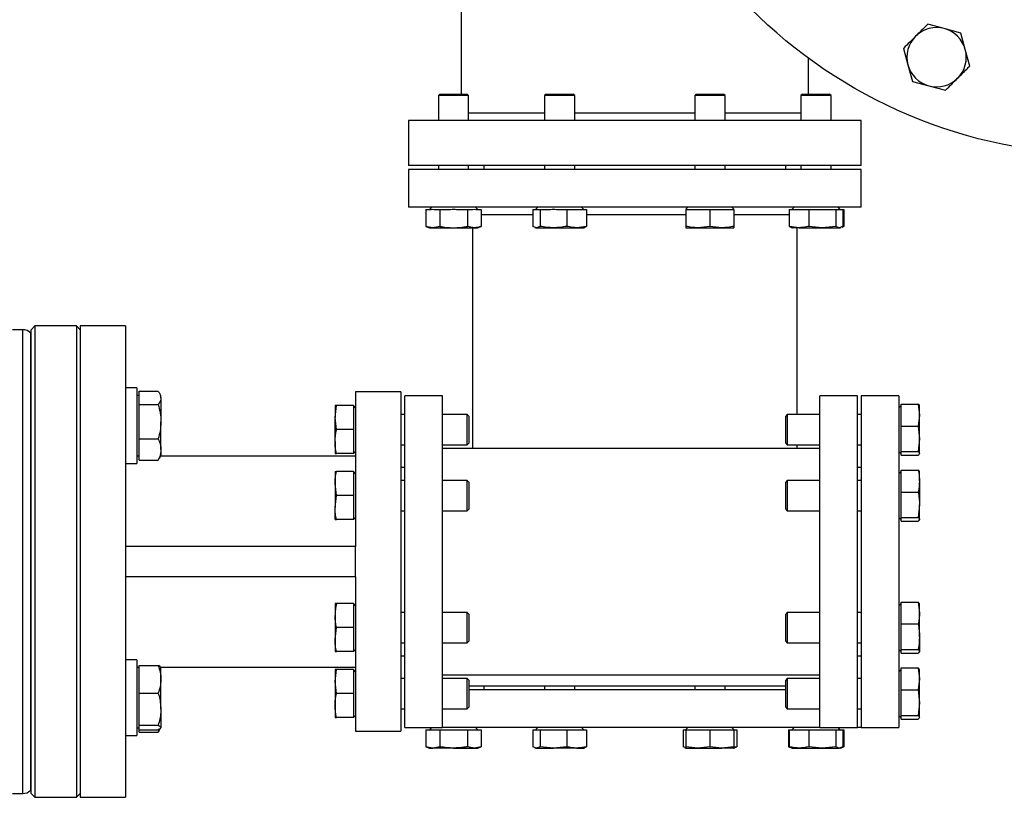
# Model space of a CAD drawing. Header units: millimetres. Extents: x 444 to 4809, y 21 to 3164.
# Tile 7 of 52: x 1619 to 1880, y 223 to 429. Entities that reach past the tile are written whole.
import ezdxf

# ---------------------------------------------------------------- set-up
doc = ezdxf.new("R2010")
doc.units = ezdxf.units.MM

msp = doc.modelspace()

# ---------------------------------------------------------------- linework, layer by layer
at = {"color": 7, "linetype": 'Continuous', "lineweight": 25}
for p, q in [((1735.89, 641.29), (1735.89, 409.29)), ((1863.91, 426.64), (1859.53, 427.81)), ((1868.3, 425.46), (1863.91, 426.64)), ((1869.48, 421.08), (1868.3, 425.46)), ((1853.11, 421.39), (1854.28, 417.01)), ((1870.65, 416.69), (1869.48, 421.08)), ((1827.89, 409.29), (1827.89, 418.8)), ((1854.28, 417.01), (1855.46, 412.62)), ((1855.46, 412.62), (1859.84, 411.44)), ((1859.84, 411.44), (1864.23, 410.27)), ((1730.25, 409.29), (1729.85, 408.89)), ((1729.85, 408.89), (1729.85, 402.29)), ((1733.85, 408.89), (1729.85, 408.89)), ((1730.25, 409.29), (1733.85, 409.29)), ((1733.85, 409.29), (1737.45, 409.29)), ((1737.85, 408.89), (1733.85, 408.89)), ((1737.85, 408.89), (1737.45, 409.29)), ((1737.85, 402.29), (1737.85, 408.89)), ((1758.39, 409.29), (1757.99, 408.89)), ((1757.99, 408.89), (1757.99, 402.29)), ((1764.82, 408.89), (1757.99, 408.89)), ((1758.39, 409.29), (1764.53, 409.29)), ((1764.53, 409.29), (1765.59, 409.29)), ((1765.99, 408.89), (1764.82, 408.89)), ((1765.99, 408.89), (1765.59, 409.29)), ((1765.99, 402.29), (1765.99, 408.89)), ((1798.19, 409.29), (1797.79, 408.89)), ((1797.79, 408.89), (1797.79, 402.29)), ((1805.79, 408.89), (1797.79, 408.89)), ((1798.19, 409.29), (1805.39, 409.29)), ((1805.79, 408.89), (1805.39, 409.29)), ((1805.79, 402.29), (1805.79, 408.89)), ((1826.33, 409.29), (1825.93, 408.89)), ((1825.93, 408.89), (1825.93, 402.29)), ((1833.93, 408.89), (1825.93, 408.89)), ((1826.33, 409.29), (1833.53, 409.29)), ((1833.93, 408.89), (1833.53, 409.29)), ((1833.93, 402.29), (1833.93, 408.89)), ((1721.89, 402.29), (1721.89, 390.29)), ((1841.89, 402.29), (1721.89, 402.29)), ((1841.89, 390.29), (1841.89, 402.29)), ((1841.89, 390.29), (1721.89, 390.29)), ((1721.89, 389.29), (1721.89, 379.29)), ((1841.89, 389.29), (1721.89, 389.29)), ((1729.85, 390.29), (1729.85, 389.29)), ((1737.85, 389.29), (1737.85, 390.29)), ((1741.89, 390.29), (1741.89, 389.29)), ((1757.99, 390.29), (1757.99, 389.29)), ((1765.99, 389.29), (1765.99, 390.29)), ((1797.79, 390.29), (1797.79, 389.29)), ((1805.79, 389.29), (1805.79, 390.29)), ((1821.89, 389.29), (1821.89, 390.29)), ((1825.93, 390.29), (1825.93, 389.29)), ((1833.93, 389.29), (1833.93, 390.29)), ((1841.89, 379.29), (1841.89, 389.29)), ((1841.89, 379.29), (1721.89, 379.29)), ((1726.5, 378.69), (1726.5, 374.2)), ((1726.5, 378.69), (1727.93, 378.69)), ((1728.03, 379.29), (1727.43, 378.69)), ((1728.73, 378.69), (1730.17, 378.69)), ((1730.17, 378.69), (1730.17, 374.2)), ((1730.17, 378.69), (1733.05, 378.69)), ((1734.65, 378.69), (1737.52, 378.69)), ((1737.52, 378.69), (1737.52, 374.2)), ((1737.52, 378.69), (1738.96, 378.69)), ((1740.26, 378.69), (1739.66, 379.29)), ((1739.76, 378.69), (1741.2, 378.69)), ((1741.2, 378.69), (1741.2, 374.2)), ((1754.89, 378.69), (1754.89, 374.2)), ((1754.89, 378.69), (1755.63, 378.69)), ((1756.17, 379.29), (1755.57, 378.69)), ((1755.63, 378.69), (1756.05, 378.69)), ((1756.05, 378.69), (1756.79, 378.69)), ((1756.79, 378.69), (1756.79, 374.2)), ((1756.79, 378.69), (1759.57, 378.69)), ((1761.11, 378.69), (1763.89, 378.69)), ((1763.89, 378.69), (1763.89, 374.2)), ((1763.89, 378.69), (1765.92, 378.69)), ((1765.92, 378.69), (1767.05, 378.69)), ((1767.05, 378.69), (1769.09, 378.69)), ((1768.4, 378.69), (1767.8, 379.29)), ((1769.09, 378.69), (1769.09, 374.2)), ((1795.97, 379.29), (1795.42, 378.74)), ((1795.42, 378.69), (1795.42, 374.2)), ((1795.42, 378.69), (1797.91, 378.69)), ((1797.91, 378.69), (1799.3, 378.69)), ((1799.3, 378.69), (1801.79, 378.69)), ((1801.79, 378.69), (1801.79, 374.2)), ((1801.79, 378.69), (1804.28, 378.69)), ((1804.28, 378.69), (1805.66, 378.69)), ((1805.66, 378.69), (1808.15, 378.69)), ((1808.15, 378.74), (1807.6, 379.29)), ((1808.15, 378.69), (1808.15, 374.2)), ((1822.83, 378.69), (1822.83, 374.2)), ((1822.83, 378.69), (1824.86, 378.69)), ((1824.11, 379.29), (1823.51, 378.69)), ((1824.86, 378.69), (1825.99, 378.69)), ((1825.99, 378.69), (1828.03, 378.69)), ((1828.03, 378.69), (1828.03, 374.2)), ((1828.03, 378.69), (1830.8, 378.69)), ((1830.8, 378.69), (1832.35, 378.69)), ((1832.35, 378.69), (1835.13, 378.69)), ((1835.13, 378.69), (1835.13, 374.2)), ((1835.13, 378.69), (1835.87, 378.69)), ((1836.34, 378.69), (1835.74, 379.29)), ((1835.87, 378.69), (1836.28, 378.69)), ((1836.28, 378.69), (1837.03, 378.69)), ((1837.03, 378.69), (1837.03, 374.2)), ((1837.03, 378.69), (1837.28, 378.69)), ((1837.28, 378.69), (1837.28, 374.2)), ((1726.5, 374.2), (1727.48, 373.84)), ((1728.33, 373.84), (1726.5, 374.2)), ((1727.48, 373.84), (1728.33, 373.84)), ((1730.17, 374.2), (1728.33, 373.84)), ((1728.33, 373.84), (1733.85, 373.84)), ((1733.85, 373.84), (1739.36, 373.84)), ((1739.36, 373.84), (1737.52, 374.2)), ((1738.89, 373.84), (1738.89, 315.29)), ((1739.36, 373.84), (1740.21, 373.84)), ((1740.21, 373.84), (1741.2, 374.2)), ((1755.84, 373.84), (1754.89, 374.2)), ((1755.37, 373.93), (1755.62, 373.84)), ((1755.62, 373.84), (1755.84, 373.84)), ((1755.84, 373.84), (1760.34, 373.84)), ((1760.34, 373.84), (1766.49, 373.84)), ((1766.49, 373.84), (1768.35, 373.84)), ((1768.35, 373.84), (1768.61, 373.93)), ((1768.58, 374), (1769.09, 374.2)), ((1795.42, 373.84), (1798.61, 373.84)), ((1801.79, 374.2), (1798.61, 373.84)), ((1798.61, 373.84), (1804.97, 373.84)), ((1804.97, 373.84), (1801.79, 374.2)), ((1804.97, 373.84), (1808.15, 373.84)), ((1822.83, 374.2), (1823.34, 374)), ((1823.31, 373.93), (1823.56, 373.84)), ((1825.43, 373.84), (1823.56, 373.84)), ((1824.89, 324.29), (1824.89, 373.84)), ((1825.43, 373.84), (1831.58, 373.84)), ((1831.58, 373.84), (1828.03, 374.2)), ((1835.13, 374.2), (1831.58, 373.84)), ((1831.58, 373.84), (1836.08, 373.84)), ((1836.08, 373.84), (1835.13, 374.2)), ((1837.03, 374.2), (1836.08, 373.84)), ((1836.08, 373.84), (1836.29, 373.84)), ((1836.29, 373.84), (1836.55, 373.93)), ((1836.8, 374.02), (1837.28, 374.2)), ((1837.28, 374.2), (1837.05, 374.15)), ((1622.89, 347.79), (1621.89, 346.79)), ((1633.89, 347.79), (1622.89, 347.79)), ((1622.89, 347.79), (1622.89, 285.29)), ((1634.89, 346.79), (1633.89, 347.79)), ((1633.89, 347.79), (1633.89, 222.79)), ((1646.89, 347.79), (1634.89, 347.79)), ((1634.89, 347.79), (1634.89, 285.29)), ((1646.89, 347.79), (1646.89, 285.29)), ((1619.65, 346.79), (1616.95, 346.79)), ((1621.89, 345.79), (1621.77, 345.91)), ((1621.89, 223.79), (1621.89, 346.79)), ((1649.89, 331.35), (1646.89, 331.35)), ((1649.89, 331.35), (1649.89, 311.35)), ((1650.49, 329.35), (1649.89, 329.35)), ((1650.49, 328.74), (1650.49, 330.51)), ((1650.49, 330.51), (1655.57, 330.51)), ((1656.29, 329.35), (1655.91, 330.01)), ((1656.29, 328.74), (1656.29, 329.35)), ((1719.89, 330.29), (1707.89, 330.29)), ((1707.89, 330.29), (1707.89, 289.29)), ((1719.89, 330.29), (1719.89, 285.29)), ((1730.89, 329.29), (1720.89, 329.29)), ((1720.89, 241.29), (1720.89, 329.29)), ((1730.89, 241.29), (1730.89, 329.29)), ((1840.89, 329.29), (1830.89, 329.29)), ((1830.89, 241.29), (1830.89, 329.29)), ((1840.89, 241.29), (1840.89, 329.29)), ((1851.89, 329.29), (1841.89, 329.29)), ((1841.89, 329.29), (1841.89, 241.29)), ((1851.89, 329.29), (1851.89, 241.29)), ((1650.49, 326.98), (1650.49, 328.74)), ((1650.49, 322.4), (1650.49, 326.98)), ((1650.49, 326.98), (1655.57, 326.98)), ((1656.29, 328.74), (1656.29, 322.4)), ((1702.44, 323.47), (1702.8, 326.65)), ((1702.8, 326.65), (1702.44, 326.65)), ((1702.44, 326.65), (1702.44, 323.47)), ((1707.29, 326.65), (1702.8, 326.65)), ((1707.29, 326.65), (1707.29, 324.16)), ((1707.89, 326.1), (1707.34, 326.65)), ((1852.49, 326.7), (1851.89, 326.1)), ((1852.49, 324.8), (1852.49, 327.08)), ((1852.49, 327.08), (1856.98, 327.08)), ((1856.98, 327.08), (1857.34, 324.17)), ((1857.34, 324.17), (1857.34, 326.65)), ((1707.29, 324.16), (1707.29, 322.78)), ((1720.89, 324.29), (1719.89, 324.29)), ((1737.49, 324.29), (1730.89, 324.29)), ((1737.89, 323.89), (1737.49, 324.29)), ((1737.49, 316.29), (1737.49, 324.29)), ((1737.89, 323.89), (1737.89, 316.69)), ((1822.29, 324.29), (1821.89, 323.89)), ((1821.89, 316.69), (1821.89, 323.89)), ((1830.89, 324.29), (1822.29, 324.29)), ((1822.29, 324.29), (1822.29, 316.32)), ((1841.89, 324.29), (1840.89, 324.29)), ((1852.49, 323.53), (1852.49, 324.8)), ((1857.34, 324.17), (1856.98, 321.25)), ((1857.34, 317.86), (1857.34, 324.17)), ((1650.49, 317.82), (1650.49, 322.4)), ((1656.29, 315.01), (1656.29, 322.4)), ((1702.44, 317.1), (1702.44, 323.47)), ((1702.8, 320.29), (1702.44, 323.47)), ((1707.29, 322.78), (1707.29, 320.29)), ((1852.49, 321.25), (1852.49, 323.53)), ((1852.49, 321.25), (1856.98, 321.25)), ((1852.49, 318.6), (1852.49, 321.25)), ((1856.98, 321.25), (1857.34, 317.86)), ((1707.29, 320.29), (1702.8, 320.29)), ((1707.29, 320.29), (1707.29, 317.8)), ((1852.49, 317.12), (1852.49, 318.6)), ((1650.49, 317.82), (1655.57, 317.82)), ((1650.49, 315.01), (1650.49, 317.82)), ((1702.44, 317.1), (1702.44, 313.92)), ((1707.29, 317.8), (1707.29, 316.41)), ((1707.29, 316.41), (1707.29, 313.92)), ((1719.89, 316.29), (1720.89, 316.29)), ((1730.89, 316.29), (1737.49, 316.29)), ((1737.49, 316.29), (1737.89, 316.69)), ((1821.89, 316.69), (1822.29, 316.29)), ((1822.29, 316.32), (1822.29, 316.29)), ((1822.29, 316.29), (1830.89, 316.29)), ((1824.89, 315.29), (1824.89, 316.29)), ((1840.89, 316.29), (1841.89, 316.29)), ((1852.49, 314.46), (1852.49, 317.12)), ((1857.34, 317.86), (1856.98, 314.46)), ((1857.34, 313.98), (1857.34, 317.86)), ((1649.89, 313.35), (1650.49, 313.35)), ((1650.49, 313.29), (1649.89, 313.29)), ((1650.49, 312.19), (1650.49, 315.01)), ((1655.91, 312.69), (1656.29, 313.35)), ((1707.89, 313.29), (1656.25, 313.29)), ((1656.29, 315.01), (1656.29, 313.35)), ((1702.44, 313.92), (1702.8, 313.92)), ((1707.29, 313.92), (1702.8, 313.92)), ((1707.34, 313.92), (1707.89, 314.47)), ((1830.89, 315.29), (1730.89, 315.29)), ((1851.89, 314.47), (1852.49, 313.87)), ((1852.49, 314.46), (1856.98, 314.46)), ((1852.49, 314.08), (1852.49, 314.46)), ((1852.49, 313.87), (1852.49, 314.08)), ((1852.49, 313.49), (1852.49, 313.87)), ((1852.49, 313.49), (1856.98, 313.49)), ((1646.89, 311.35), (1649.89, 311.35)), ((1650.49, 312.19), (1655.57, 312.19)), ((1655.57, 312.19), (1655.83, 312.71)), ((1702.44, 309.15), (1702.44, 305.97)), ((1707.29, 309.15), (1702.8, 309.15)), ((1707.29, 309.15), (1707.29, 306.66)), ((1707.89, 308.6), (1707.34, 309.15)), ((1720.89, 310.29), (1719.89, 310.29)), ((1841.89, 310.29), (1840.89, 310.29)), ((1852.49, 309.2), (1851.89, 308.6)), ((1852.49, 307.3), (1852.49, 309.58)), ((1852.49, 309.58), (1856.98, 309.58)), ((1857.34, 306.67), (1857.34, 309.15)), ((1702.8, 302.79), (1702.44, 305.97)), ((1702.44, 305.97), (1702.44, 299.6)), ((1707.29, 306.66), (1707.29, 305.28)), ((1720.89, 306.79), (1719.89, 306.79)), ((1737.49, 306.79), (1730.89, 306.79)), ((1737.89, 306.39), (1737.49, 306.79)), ((1737.49, 298.79), (1737.49, 306.79)), ((1737.89, 306.39), (1737.89, 299.19)), ((1822.29, 306.79), (1821.89, 306.39)), ((1821.89, 299.19), (1821.89, 306.39)), ((1830.89, 306.79), (1822.29, 306.79)), ((1822.29, 306.79), (1822.29, 298.79)), ((1841.89, 306.79), (1840.89, 306.79)), ((1852.49, 306.03), (1852.49, 307.3)), ((1852.49, 303.75), (1852.49, 306.03)), ((1857.34, 306.67), (1857.34, 300.36)), ((1702.44, 299.6), (1702.8, 302.79)), ((1707.29, 302.79), (1702.8, 302.79)), ((1707.29, 305.28), (1707.29, 302.79)), ((1707.29, 302.79), (1707.29, 300.3)), ((1852.49, 303.75), (1856.98, 303.75)), ((1852.49, 301.1), (1852.49, 303.75)), ((1707.29, 300.3), (1707.29, 298.91)), ((1852.49, 299.62), (1852.49, 301.1)), ((1857.34, 300.36), (1856.98, 296.96)), ((1857.34, 296.48), (1857.34, 300.36)), ((1702.44, 296.42), (1702.44, 299.6)), ((1707.29, 298.91), (1707.29, 296.42)), ((1719.89, 298.79), (1720.89, 298.79)), ((1730.89, 298.79), (1737.49, 298.79)), ((1737.49, 298.79), (1737.89, 299.19)), ((1821.89, 299.19), (1822.29, 298.79)), ((1822.29, 298.79), (1830.89, 298.79)), ((1840.89, 298.79), (1841.89, 298.79)), ((1852.49, 296.96), (1852.49, 299.62)), ((1707.29, 296.42), (1702.8, 296.42)), ((1707.34, 296.42), (1707.89, 296.97)), ((1851.89, 296.97), (1852.49, 296.37)), ((1852.49, 296.96), (1856.98, 296.96)), ((1852.49, 296.58), (1852.49, 296.96)), ((1852.49, 296.37), (1852.49, 296.58)), ((1852.49, 295.99), (1852.49, 296.37)), ((1852.49, 295.99), (1856.98, 295.99)), ((1857.34, 296.48), (1856.98, 295.99)), ((1707.89, 289.29), (1646.89, 289.29)), ((1707.89, 285.29), (1707.89, 289.29)), ((1622.89, 285.29), (1622.89, 222.79)), ((1634.89, 285.29), (1634.89, 222.79)), ((1646.89, 285.29), (1646.89, 222.79)), ((1707.89, 281.29), (1707.89, 285.29)), ((1719.89, 285.29), (1719.89, 240.29)), ((1707.89, 281.29), (1646.89, 281.29)), ((1707.89, 281.29), (1707.89, 240.29)), ((1702.8, 274.15), (1702.44, 274.15)), ((1702.44, 274.15), (1702.44, 270.97)), ((1707.29, 274.15), (1702.8, 274.15)), ((1707.29, 274.15), (1707.29, 271.66)), ((1707.89, 273.6), (1707.34, 274.15)), ((1852.49, 274.2), (1851.89, 273.6)), ((1852.49, 272.3), (1852.49, 274.58)), ((1852.49, 274.58), (1856.98, 274.58)), ((1856.98, 274.58), (1857.34, 271.67)), ((1857.34, 274.1), (1856.98, 274.58)), ((1857.34, 271.67), (1857.34, 274.15)), ((1707.29, 271.66), (1707.29, 270.28)), ((1720.89, 271.79), (1719.89, 271.79)), ((1737.49, 271.79), (1730.89, 271.79)), ((1737.89, 271.39), (1737.49, 271.79)), ((1737.49, 269.79), (1737.49, 271.79)), ((1822.29, 271.79), (1821.89, 271.39)), ((1830.89, 271.79), (1822.29, 271.79)), ((1822.29, 271.79), (1822.29, 263.79)), ((1841.89, 271.79), (1840.89, 271.79)), ((1852.49, 271.03), (1852.49, 272.3)), ((1857.34, 265.36), (1857.34, 271.67)), ((1702.44, 270.97), (1702.44, 264.6)), ((1707.29, 270.28), (1707.29, 267.79)), ((1737.49, 263.79), (1737.49, 269.79)), ((1737.89, 271.39), (1737.89, 269.59)), ((1737.89, 269.59), (1737.89, 264.19)), ((1821.89, 264.19), (1821.89, 271.39)), ((1852.49, 268.75), (1852.49, 271.03)), ((1702.44, 264.6), (1702.8, 267.79)), ((1707.29, 267.79), (1702.8, 267.79)), ((1707.29, 267.79), (1707.29, 265.3)), ((1852.49, 266.1), (1852.49, 268.75)), ((1852.49, 268.75), (1856.98, 268.75)), ((1702.44, 264.6), (1702.44, 261.42)), ((1707.29, 265.3), (1707.29, 263.91)), ((1707.29, 263.91), (1707.29, 261.42)), ((1719.89, 263.79), (1720.89, 263.79)), ((1730.89, 263.79), (1737.49, 263.79)), ((1737.49, 263.79), (1737.89, 264.19)), ((1821.89, 264.19), (1822.29, 263.79)), ((1822.29, 263.79), (1830.89, 263.79)), ((1840.89, 263.79), (1841.89, 263.79)), ((1852.49, 264.62), (1852.49, 266.1)), ((1852.49, 261.96), (1852.49, 264.62)), ((1857.34, 265.36), (1857.34, 261.48)), ((1707.29, 261.42), (1702.8, 261.42)), ((1707.34, 261.42), (1707.89, 261.97)), ((1851.89, 261.97), (1852.49, 261.37)), ((1852.49, 261.96), (1856.98, 261.96)), ((1852.49, 261.58), (1852.49, 261.96)), ((1852.49, 261.37), (1852.49, 261.58)), ((1852.49, 260.99), (1852.49, 261.37)), ((1852.49, 260.99), (1856.98, 260.99)), ((1857.34, 261.48), (1856.98, 260.99)), ((1649.89, 259.22), (1646.89, 259.22)), ((1649.89, 259.22), (1649.89, 239.22)), ((1719.89, 260.29), (1720.89, 260.29)), ((1840.89, 260.29), (1841.89, 260.29)), ((1649.89, 257.29), (1650.49, 257.29)), ((1650.49, 257.22), (1649.89, 257.22)), ((1650.49, 254.1), (1650.49, 257.76)), ((1650.49, 257.76), (1655.57, 257.76)), ((1656.29, 257.22), (1656.25, 257.29)), ((1656.29, 254.1), (1656.29, 257.22)), ((1656.32, 257.29), (1707.89, 257.29)), ((1702.44, 253.47), (1702.8, 256.65)), ((1702.8, 256.65), (1702.44, 256.65)), ((1702.44, 256.65), (1702.44, 253.47)), ((1707.29, 256.65), (1702.8, 256.65)), ((1707.29, 256.65), (1707.29, 254.16)), ((1707.89, 256.1), (1707.34, 256.65)), ((1852.49, 256.7), (1851.89, 256.1)), ((1852.49, 254.8), (1852.49, 257.08)), ((1852.49, 257.08), (1856.98, 257.08)), ((1856.98, 257.08), (1857.34, 254.17)), ((1857.34, 254.17), (1857.34, 256.65)), ((1650.49, 250.44), (1650.49, 254.1)), ((1656.29, 246.17), (1656.29, 254.1)), ((1702.8, 250.29), (1702.44, 253.47)), ((1702.44, 253.47), (1702.44, 247.1)), ((1707.29, 254.16), (1707.29, 252.78)), ((1720.89, 254.29), (1719.89, 254.29)), ((1730.89, 255.29), (1830.89, 255.29)), ((1737.49, 254.29), (1730.89, 254.29)), ((1737.89, 253.89), (1737.49, 254.29)), ((1737.49, 248.29), (1737.49, 254.29)), ((1737.89, 253.89), (1737.89, 248.49)), ((1822.29, 254.29), (1821.89, 253.89)), ((1821.89, 246.69), (1821.89, 253.89)), ((1830.89, 254.29), (1822.29, 254.29)), ((1822.29, 254.29), (1822.29, 246.29)), ((1841.89, 254.29), (1840.89, 254.29)), ((1852.49, 253.53), (1852.49, 254.8)), ((1852.49, 251.25), (1852.49, 253.53)), ((1857.34, 254.17), (1856.98, 251.25)), ((1857.34, 247.86), (1857.34, 254.17)), ((1707.29, 252.78), (1707.29, 250.29)), ((1821.89, 252.29), (1737.89, 252.29)), ((1821.89, 251.29), (1737.89, 251.29)), ((1741.89, 252.29), (1741.89, 251.29)), ((1757.99, 252.29), (1757.99, 251.29)), ((1765.99, 251.29), (1765.99, 252.29)), ((1797.79, 252.29), (1797.79, 251.29)), ((1805.79, 251.29), (1805.79, 252.29)), ((1852.49, 251.25), (1856.98, 251.25)), ((1852.49, 248.6), (1852.49, 251.25)), ((1856.98, 251.25), (1857.34, 247.86)), ((1650.49, 250.44), (1655.57, 250.44)), ((1650.49, 246.17), (1650.49, 250.44)), ((1707.29, 250.29), (1702.8, 250.29)), ((1707.29, 250.29), (1707.29, 247.8)), ((1737.49, 246.29), (1737.49, 248.29)), ((1737.89, 248.49), (1737.89, 246.69)), ((1852.49, 247.12), (1852.49, 248.6)), ((1650.49, 241.9), (1650.49, 246.17)), ((1656.29, 246.17), (1656.29, 241.29)), ((1702.44, 247.1), (1702.44, 243.92)), ((1707.29, 246.41), (1707.29, 243.92)), ((1719.89, 246.29), (1720.89, 246.29)), ((1730.89, 246.29), (1737.49, 246.29)), ((1737.49, 246.29), (1737.89, 246.69)), ((1821.89, 246.69), (1822.29, 246.29)), ((1822.29, 246.29), (1830.89, 246.29)), ((1840.89, 246.29), (1841.89, 246.29)), ((1852.49, 244.46), (1852.49, 247.12)), ((1857.34, 247.86), (1856.98, 244.46)), ((1857.34, 243.98), (1857.34, 247.86)), ((1702.44, 243.92), (1702.8, 243.92)), ((1707.29, 243.92), (1702.8, 243.92)), ((1707.34, 243.92), (1707.89, 244.47)), ((1851.89, 244.47), (1852.49, 243.87)), ((1852.49, 244.46), (1856.98, 244.46)), ((1852.49, 244.08), (1852.49, 244.46)), ((1852.49, 243.87), (1852.49, 244.08)), ((1852.49, 243.49), (1852.49, 243.87)), ((1852.49, 243.49), (1856.98, 243.49)), ((1649.89, 241.22), (1650.49, 241.22)), ((1650.49, 241.9), (1655.57, 241.9)), ((1650.49, 241.29), (1650.49, 241.9)), ((1650.49, 240.69), (1650.49, 241.29)), ((1650.49, 240.07), (1650.49, 240.69)), ((1650.49, 240.69), (1655.57, 240.69)), ((1655.88, 240.86), (1655.57, 240.07)), ((1707.89, 240.29), (1719.89, 240.29)), ((1720.89, 241.29), (1730.89, 241.29)), ((1726.5, 240.69), (1726.5, 236.2)), ((1726.5, 240.69), (1727.93, 240.69)), ((1728.03, 241.29), (1727.43, 240.69)), ((1727.93, 240.69), (1728.73, 240.69)), ((1728.73, 240.69), (1730.17, 240.69)), ((1730.17, 240.69), (1730.17, 236.2)), ((1730.17, 240.69), (1733.05, 240.69)), ((1830.89, 241.29), (1730.89, 241.29)), ((1733.05, 240.69), (1734.65, 240.69)), ((1734.65, 240.69), (1737.52, 240.69)), ((1737.52, 240.69), (1737.52, 236.2)), ((1737.52, 240.69), (1738.96, 240.69)), ((1738.96, 240.69), (1739.76, 240.69)), ((1740.26, 240.69), (1739.66, 241.29)), ((1739.76, 240.69), (1741.2, 240.69)), ((1741.2, 240.69), (1741.2, 236.2)), ((1754.89, 240.69), (1754.89, 236.2)), ((1754.89, 240.69), (1755.63, 240.69)), ((1756.17, 241.29), (1755.57, 240.69)), ((1755.63, 240.69), (1756.05, 240.69)), ((1756.05, 240.69), (1756.79, 240.69)), ((1756.79, 240.69), (1756.79, 236.2)), ((1756.79, 240.69), (1759.57, 240.69)), ((1759.57, 240.69), (1761.11, 240.69)), ((1761.11, 240.69), (1763.89, 240.69)), ((1763.89, 240.69), (1763.89, 236.2)), ((1763.89, 240.69), (1765.92, 240.69)), ((1765.92, 240.69), (1767.05, 240.69)), ((1767.05, 240.69), (1769.09, 240.69)), ((1768.4, 240.69), (1767.8, 241.29)), ((1769.09, 240.69), (1769.09, 236.2)), ((1794.69, 240.69), (1794.69, 236.2)), ((1794.69, 240.69), (1795.42, 240.69)), ((1795.42, 240.74), (1795.37, 240.69)), ((1795.97, 241.29), (1795.42, 240.74)), ((1795.42, 240.69), (1795.42, 236.2)), ((1795.42, 240.69), (1797.91, 240.69)), ((1797.91, 240.69), (1799.3, 240.69)), ((1799.3, 240.69), (1801.79, 240.69)), ((1801.79, 240.69), (1801.79, 236.2)), ((1801.79, 240.69), (1804.28, 240.69)), ((1804.28, 240.69), (1805.66, 240.69)), ((1805.66, 240.69), (1808.15, 240.69)), ((1808.15, 240.74), (1807.6, 241.29)), ((1808.2, 240.69), (1808.15, 240.74)), ((1808.15, 240.69), (1808.15, 236.2)), ((1808.15, 240.69), (1808.89, 240.69)), ((1808.89, 240.69), (1808.89, 236.2)), ((1822.58, 240.69), (1822.58, 236.2)), ((1822.58, 240.69), (1822.83, 240.69)), ((1822.83, 240.69), (1822.83, 236.2)), ((1822.83, 240.69), (1824.86, 240.69)), ((1824.11, 241.29), (1823.51, 240.69)), ((1824.86, 240.69), (1825.99, 240.69)), ((1825.99, 240.69), (1828.03, 240.69)), ((1828.03, 240.69), (1828.03, 236.2)), ((1828.03, 240.69), (1830.8, 240.69)), ((1830.8, 240.69), (1832.35, 240.69)), ((1830.89, 241.29), (1840.89, 241.29)), ((1832.35, 240.69), (1835.13, 240.69)), ((1835.13, 240.69), (1835.13, 236.2)), ((1835.13, 240.69), (1835.87, 240.69)), ((1836.34, 240.69), (1835.74, 241.29)), ((1835.87, 240.69), (1836.28, 240.69)), ((1836.28, 240.69), (1837.03, 240.69)), ((1837.03, 240.69), (1837.03, 236.2)), ((1837.03, 240.69), (1837.28, 240.69)), ((1837.28, 240.69), (1837.28, 236.2)), ((1841.89, 241.29), (1840.89, 241.29)), ((1841.89, 241.29), (1851.89, 241.29)), ((1646.89, 239.22), (1649.89, 239.22)), ((1650.49, 240.07), (1655.57, 240.07)), ((1726.5, 236.2), (1727.48, 235.84)), ((1728.33, 235.84), (1726.5, 236.2)), ((1727.48, 235.84), (1728.33, 235.84)), ((1730.17, 236.2), (1728.33, 235.84)), ((1733.85, 235.84), (1728.33, 235.84)), ((1733.85, 235.84), (1739.36, 235.84)), ((1739.36, 235.84), (1737.52, 236.2)), ((1741.2, 236.2), (1739.36, 235.84)), ((1739.36, 235.84), (1740.21, 235.84)), ((1740.21, 235.84), (1741.2, 236.2)), ((1755.84, 235.84), (1754.89, 236.2)), ((1755.37, 235.93), (1755.62, 235.84)), ((1755.62, 235.84), (1755.84, 235.84)), ((1756.79, 236.2), (1755.84, 235.84)), ((1755.84, 235.84), (1760.34, 235.84)), ((1760.34, 235.84), (1756.79, 236.2)), ((1763.89, 236.2), (1760.34, 235.84)), ((1766.49, 235.84), (1760.34, 235.84)), ((1766.49, 235.84), (1768.35, 235.84)), ((1768.35, 235.84), (1768.61, 235.93)), ((1768.58, 236), (1769.09, 236.2)), ((1795.2, 236), (1794.69, 236.2)), ((1795.17, 235.93), (1795.42, 235.84)), ((1798.61, 235.84), (1795.42, 236.2)), ((1795.42, 235.84), (1798.61, 235.84)), ((1801.79, 236.2), (1798.61, 235.84)), ((1798.61, 235.84), (1804.97, 235.84)), ((1804.97, 235.84), (1801.79, 236.2)), ((1808.15, 236.2), (1804.97, 235.84)), ((1808.15, 235.84), (1804.97, 235.84)), ((1808.15, 235.84), (1808.4, 235.93)), ((1808.38, 236), (1808.89, 236.2)), ((1822.58, 236.2), (1823.06, 236.02)), ((1822.8, 236.15), (1822.58, 236.2)), ((1822.83, 236.2), (1823.34, 236)), ((1823.31, 235.93), (1823.56, 235.84)), ((1823.56, 235.84), (1825.43, 235.84)), ((1825.43, 235.84), (1831.58, 235.84)), ((1831.58, 235.84), (1828.03, 236.2)), ((1835.13, 236.2), (1831.58, 235.84)), ((1831.58, 235.84), (1836.08, 235.84)), ((1836.08, 235.84), (1835.13, 236.2)), ((1837.03, 236.2), (1836.08, 235.84)), ((1836.29, 235.84), (1836.08, 235.84)), ((1836.29, 235.84), (1836.55, 235.93)), ((1836.55, 235.93), (1837.28, 236.2)), ((1837.28, 236.2), (1837.05, 236.15)), ((1621.77, 224.67), (1621.89, 224.79)), ((1616.95, 223.79), (1619.65, 223.79)), ((1621.89, 223.79), (1622.89, 222.79)), ((1622.89, 222.79), (1633.89, 222.79)), ((1633.89, 222.79), (1634.89, 223.79)), ((1634.89, 222.79), (1646.89, 222.79))]:
    msp.add_line(p, q, dxfattribs=at)
at = {"color": 8, "linetype": 'Continuous', "lineweight": 25}
for p, q in [((1737.85, 404.29), (1757.99, 404.29)), ((1765.99, 404.29), (1797.79, 404.29)), ((1805.79, 404.29), (1825.93, 404.29)), ((1754.89, 377.29), (1741.2, 377.29)), ((1795.42, 377.29), (1769.09, 377.29)), ((1822.83, 377.29), (1808.15, 377.29)), ((1619.65, 223.79), (1619.65, 346.79)), ((1621.77, 224.67), (1621.77, 345.91))]:
    msp.add_line(p, q, dxfattribs=at)
at = {"color": 7, "linetype": 'Continuous', "lineweight": 25}
msp.add_circle((1905.89, 525.29), 132, dxfattribs=at)
for centre, radius, start, end in [((1861.88, 419.04), 7.86, 75, 135), ((1861.88, 419.04), 7.87, 15, 75), ((1861.88, 419.04), 7.86, 135, 195), ((1861.88, 419.04), 7.87, 315, 15), ((1861.88, 419.04), 7.86, 195, 255), ((1861.88, 419.04), 7.87, 255, 315), ((1619.65, 343.79), 3, 45, 90), ((1619.65, 226.79), 3, 270, 315)]:
    msp.add_arc(centre, radius, start, end, dxfattribs=at)
for points, knots in [([(1859.53, 427.81), (1859.26, 427.54), (1858.2, 426.48), (1857.12, 425.41), (1856.32, 424.6)], [0, 0, 0, 0, 0.253066, 1, 1, 1, 1]), ([(1856.32, 424.6), (1855.27, 423.55), (1854.19, 422.48), (1853.14, 421.42), (1853.11, 421.39)], [0, 0, 0, 0, 0.973003, 1, 1, 1, 1]), ([(1867.44, 413.48), (1868.25, 414.28), (1869.32, 415.36), (1870.38, 416.42), (1870.65, 416.69)], [0, 0, 0, 0, 0.746934, 1, 1, 1, 1]), ([(1864.23, 410.27), (1864.26, 410.3), (1865.32, 411.36), (1866.39, 412.43), (1867.44, 413.48)], [0, 0, 0, 0, 0.026997, 1, 1, 1, 1]), ([(1730.17, 374.2), (1730.78, 374.08), (1731.4, 373.99), (1732.62, 373.87), (1733.23, 373.84), (1733.85, 373.84)], [0, 0, 0, 0, 0.5, 0.5, 1, 1, 1, 1]), ([(1733.85, 373.84), (1734.46, 373.84), (1735.07, 373.87), (1736.3, 373.99), (1736.91, 374.08), (1737.52, 374.2)], [0, 0, 0, 0, 0.5, 0.5, 1, 1, 1, 1]), ([(1741.2, 374.2), (1740.89, 374.08), (1740.58, 373.99), (1739.97, 373.87), (1739.66, 373.84), (1739.36, 373.84)], [0, 0, 0, 0, 0.5, 0.5, 1, 1, 1, 1]), ([(1756.79, 374.2), (1756.63, 374.08), (1756.47, 373.99), (1756.16, 373.87), (1756, 373.84), (1755.84, 373.84)], [0, 0, 0, 0, 0.5, 0.5, 1, 1, 1, 1]), ([(1760.34, 373.84), (1759.75, 373.84), (1759.16, 373.87), (1757.97, 373.99), (1757.38, 374.08), (1756.79, 374.2)], [0, 0, 0, 0, 0.5, 0.5, 1, 1, 1, 1]), ([(1763.89, 374.2), (1763.3, 374.08), (1762.71, 373.99), (1761.52, 373.87), (1760.93, 373.84), (1760.34, 373.84)], [0, 0, 0, 0, 0.5, 0.5, 1, 1, 1, 1]), ([(1766.49, 373.84), (1765.84, 373.88), (1764.97, 373.93), (1764.11, 374.14), (1763.89, 374.2)], [0, 0, 0, 0, 0.746934, 1, 1, 1, 1]), ([(1769.09, 374.2), (1769.06, 374.19), (1768.21, 373.97), (1767.34, 373.9), (1766.49, 373.84)], [0, 0, 0, 0, 0.026996, 1, 1, 1, 1]), ([(1798.61, 373.84), (1798.07, 373.84), (1797.54, 373.87), (1796.48, 373.99), (1795.95, 374.08), (1795.42, 374.2)], [0, 0, 0, 0, 0.5, 0.5, 1, 1, 1, 1]), ([(1795.42, 374.2), (1795.42, 374.08), (1795.42, 373.99), (1795.42, 373.87), (1795.42, 373.84), (1795.42, 373.84)], [0, 0, 0, 0, 0.5, 0.5, 1, 1, 1, 1]), ([(1808.15, 374.2), (1807.62, 374.08), (1807.09, 373.99), (1806.03, 373.87), (1805.5, 373.84), (1804.97, 373.84)], [0, 0, 0, 0, 0.5, 0.5, 1, 1, 1, 1]), ([(1808.15, 374.2), (1808.15, 374.08), (1808.15, 373.99), (1808.15, 373.87), (1808.15, 373.84), (1808.15, 373.84)], [0, 0, 0, 0, 0.5, 0.5, 1, 1, 1, 1]), ([(1825.43, 373.84), (1824.58, 373.9), (1823.71, 373.97), (1822.85, 374.19), (1822.83, 374.2)], [0, 0, 0, 0, 0.973003, 1, 1, 1, 1]), ([(1828.03, 374.2), (1827.81, 374.14), (1826.95, 373.93), (1826.08, 373.88), (1825.43, 373.84)], [0, 0, 0, 0, 0.2530679, 1, 1, 1, 1]), ([(1655.57, 330.51), (1655.65, 330.4), (1656.08, 329.82), (1656.19, 329.23), (1656.29, 328.74)], [0, 0, 0, 0, 0.188701, 1, 1, 1, 1]), ([(1656.29, 328.74), (1656.28, 328.62), (1656.25, 328.02), (1655.87, 327.44), (1655.57, 326.98)], [0, 0, 0, 0, 0.214377, 1, 1, 1, 1]), ([(1655.57, 326.98), (1655.77, 326.24), (1656.18, 324.74), (1656.25, 323.18), (1656.29, 322.4)], [0, 0, 0, 0, 0.495461, 1, 1, 1, 1]), ([(1857.34, 326.6), (1857.27, 326.75), (1857.21, 326.92), (1856.99, 327.08), (1856.98, 327.08)], [0, 0, 0, 0, 0.9729992, 1, 1, 1, 1]), ([(1656.29, 322.4), (1656.29, 322.29), (1656.28, 321.47), (1656.12, 319.92), (1655.76, 318.53), (1655.57, 317.82)], [0, 0, 0, 0, 0.070088, 0.530781, 1, 1, 1, 1]), ([(1702.44, 317.1), (1702.5, 318.14), (1702.57, 319.21), (1702.79, 320.26), (1702.8, 320.29)], [0, 0, 0, 0, 0.9730028, 1, 1, 1, 1]), ([(1655.57, 317.82), (1655.77, 317.37), (1656.18, 316.44), (1656.25, 315.49), (1656.29, 315.01)], [0, 0, 0, 0, 0.495449, 1, 1, 1, 1]), ([(1702.8, 313.92), (1702.74, 314.19), (1702.53, 315.24), (1702.48, 316.31), (1702.44, 317.1)], [0, 0, 0, 0, 0.2530663, 1, 1, 1, 1]), ([(1656.29, 315.01), (1656.29, 314.94), (1656.28, 314.44), (1656.12, 313.48), (1655.76, 312.62), (1655.57, 312.19)], [0, 0, 0, 0, 0.070081, 0.530779, 1, 1, 1, 1]), ([(1856.98, 314.46), (1856.99, 314.46), (1857.21, 314.3), (1857.27, 314.14), (1857.34, 313.98)], [0, 0, 0, 0, 0.026985, 1, 1, 1, 1]), ([(1857.34, 313.98), (1857.3, 313.86), (1857.25, 313.69), (1857.03, 313.53), (1856.98, 313.49)], [0, 0, 0, 0, 0.7469338, 1, 1, 1, 1]), ([(1702.44, 305.97), (1702.44, 306.5), (1702.47, 307.03), (1702.59, 308.09), (1702.68, 308.62), (1702.8, 309.15)], [0, 0, 0, 0, 0.5, 0.5, 1, 1, 1, 1]), ([(1702.44, 309.15), (1702.44, 309.15), (1702.47, 309.15), (1702.59, 309.15), (1702.69, 309.15), (1702.8, 309.15)], [0, 0, 0, 0, 0.5, 0.5, 1, 1, 1, 1]), ([(1856.98, 309.58), (1857.03, 309.34), (1857.25, 308.37), (1857.3, 307.4), (1857.34, 306.67)], [0, 0, 0, 0, 0.2530685, 1, 1, 1, 1]), ([(1857.34, 309.1), (1857.34, 309.18), (1857.31, 309.26), (1857.18, 309.42), (1857.09, 309.5), (1856.98, 309.58)], [0, 0, 0, 0, 0.5, 0.5, 1, 1, 1, 1]), ([(1857.34, 306.67), (1857.27, 305.72), (1857.21, 304.74), (1856.99, 303.78), (1856.98, 303.75)], [0, 0, 0, 0, 0.973005, 1, 1, 1, 1]), ([(1856.98, 303.75), (1857.09, 303.19), (1857.18, 302.62), (1857.31, 301.49), (1857.34, 300.92), (1857.34, 300.36)], [0, 0, 0, 0, 0.5, 0.5, 1, 1, 1, 1]), ([(1702.8, 296.42), (1702.68, 296.95), (1702.59, 297.48), (1702.47, 298.54), (1702.44, 299.07), (1702.44, 299.6)], [0, 0, 0, 0, 0.5, 0.5, 1, 1, 1, 1]), ([(1702.44, 296.42), (1702.44, 296.42), (1702.47, 296.42), (1702.59, 296.42), (1702.69, 296.42), (1702.8, 296.42)], [0, 0, 0, 0, 0.5, 0.5, 1, 1, 1, 1]), ([(1856.98, 296.96), (1857.09, 296.88), (1857.18, 296.8), (1857.31, 296.64), (1857.34, 296.56), (1857.34, 296.48)], [0, 0, 0, 0, 0.5, 0.5, 1, 1, 1, 1]), ([(1702.8, 274.15), (1702.69, 273.63), (1702.59, 273.09), (1702.47, 272.03), (1702.44, 271.5), (1702.44, 270.97)], [0, 0, 0, 0, 0.5, 0.5, 1, 1, 1, 1]), ([(1857.34, 271.67), (1857.34, 271.18), (1857.31, 270.7), (1857.18, 269.72), (1857.09, 269.24), (1856.98, 268.75)], [0, 0, 0, 0, 0.5, 0.5, 1, 1, 1, 1]), ([(1702.8, 267.79), (1702.79, 267.82), (1702.57, 268.86), (1702.5, 269.93), (1702.44, 270.97)], [0, 0, 0, 0, 0.026997, 1, 1, 1, 1]), ([(1856.98, 268.75), (1857.09, 268.19), (1857.18, 267.62), (1857.31, 266.49), (1857.34, 265.92), (1857.34, 265.36)], [0, 0, 0, 0, 0.5, 0.5, 1, 1, 1, 1]), ([(1702.8, 261.42), (1702.68, 261.95), (1702.59, 262.48), (1702.47, 263.54), (1702.44, 264.07), (1702.44, 264.6)], [0, 0, 0, 0, 0.5, 0.5, 1, 1, 1, 1]), ([(1857.34, 265.36), (1857.27, 264.25), (1857.21, 263.11), (1856.99, 261.99), (1856.98, 261.96)], [0, 0, 0, 0, 0.972997, 1, 1, 1, 1]), ([(1702.44, 261.42), (1702.44, 261.42), (1702.47, 261.42), (1702.59, 261.42), (1702.68, 261.42), (1702.8, 261.42)], [0, 0, 0, 0, 0.5, 0.5, 1, 1, 1, 1]), ([(1856.98, 261.96), (1857.09, 261.88), (1857.18, 261.8), (1857.31, 261.64), (1857.34, 261.56), (1857.34, 261.48)], [0, 0, 0, 0, 0.5, 0.5, 1, 1, 1, 1]), ([(1655.57, 257.76), (1655.77, 257.17), (1656.18, 255.97), (1656.25, 254.73), (1656.29, 254.1)], [0, 0, 0, 0, 0.495459, 1, 1, 1, 1]), ([(1656.29, 257.16), (1656.29, 257.17), (1656.28, 257.28), (1656.12, 257.48), (1655.76, 257.67), (1655.57, 257.76)], [0, 0, 0, 0, 0.070081, 0.530777, 1, 1, 1, 1]), ([(1857.34, 256.6), (1857.3, 256.72), (1857.25, 256.88), (1857.03, 257.04), (1856.98, 257.08)], [0, 0, 0, 0, 0.7469382, 1, 1, 1, 1]), ([(1656.29, 254.1), (1656.29, 254.01), (1656.28, 253.36), (1656.12, 252.12), (1655.76, 251), (1655.57, 250.44)], [0, 0, 0, 0, 0.0700831, 0.5307823, 1, 1, 1, 1]), ([(1655.57, 250.44), (1655.65, 250.18), (1656.08, 248.79), (1656.19, 247.34), (1656.29, 246.17)], [0, 0, 0, 0, 0.188695, 1, 1, 1, 1]), ([(1702.44, 247.1), (1702.48, 247.9), (1702.53, 248.97), (1702.74, 250.02), (1702.8, 250.29)], [0, 0, 0, 0, 0.746936, 1, 1, 1, 1]), ([(1656.29, 246.17), (1656.28, 245.86), (1656.25, 244.42), (1655.87, 243.01), (1655.57, 241.9)], [0, 0, 0, 0, 0.2143813, 1, 1, 1, 1]), ([(1702.8, 243.92), (1702.79, 243.95), (1702.57, 245), (1702.5, 246.07), (1702.44, 247.1)], [0, 0, 0, 0, 0.026997, 1, 1, 1, 1]), ([(1856.98, 244.46), (1857.03, 244.42), (1857.25, 244.26), (1857.3, 244.1), (1857.34, 243.98)], [0, 0, 0, 0, 0.2530618, 1, 1, 1, 1]), ([(1857.34, 243.98), (1857.27, 243.82), (1857.21, 243.66), (1856.99, 243.5), (1856.98, 243.49)], [0, 0, 0, 0, 0.973015, 1, 1, 1, 1]), ([(1655.57, 241.9), (1655.77, 241.8), (1656.18, 241.6), (1656.25, 241.4), (1656.29, 241.29)], [0, 0, 0, 0, 0.495454, 1, 1, 1, 1]), ([(1656.29, 241.29), (1656.29, 241.28), (1656.28, 241.17), (1656.12, 240.97), (1655.76, 240.78), (1655.57, 240.69)], [0, 0, 0, 0, 0.070093, 0.530782, 1, 1, 1, 1]), ([(1655.57, 240.07), (1655.66, 240.17), (1655.8, 240.34), (1655.85, 240.52), (1655.87, 240.58)], [0, 0, 0, 0, 0.637728, 1, 1, 1, 1]), ([(1733.85, 235.84), (1732.65, 235.9), (1731.42, 235.97), (1730.2, 236.19), (1730.17, 236.2)], [0, 0, 0, 0, 0.9730072, 1, 1, 1, 1]), ([(1737.52, 236.2), (1737.21, 236.14), (1736, 235.93), (1734.77, 235.88), (1733.85, 235.84)], [0, 0, 0, 0, 0.25307, 1, 1, 1, 1]), ([(1766.49, 235.84), (1765.64, 235.9), (1764.77, 235.97), (1763.91, 236.19), (1763.89, 236.2)], [0, 0, 0, 0, 0.973001, 1, 1, 1, 1]), ([(1769.09, 236.2), (1768.87, 236.14), (1768.01, 235.93), (1767.14, 235.88), (1766.49, 235.84)], [0, 0, 0, 0, 0.2530664, 1, 1, 1, 1]), ([(1795.42, 236.2), (1795.42, 236.19), (1795.42, 235.97), (1795.42, 235.9), (1795.42, 235.84)], [0, 0, 0, 0, 0.026997, 1, 1, 1, 1]), ([(1808.15, 235.84), (1808.15, 235.9), (1808.15, 235.97), (1808.15, 236.19), (1808.15, 236.2)], [0, 0, 0, 0, 0.973003, 1, 1, 1, 1]), ([(1808.89, 236.2), (1808.86, 236.19), (1808.62, 236.13), (1808.38, 236.11), (1808.15, 236.09)], [0, 0, 0, 0, 0.095473, 1, 1, 1, 1]), ([(1825.43, 235.84), (1824.78, 235.88), (1823.91, 235.93), (1823.05, 236.14), (1822.83, 236.2)], [0, 0, 0, 0, 0.7469354, 1, 1, 1, 1]), ([(1828.03, 236.2), (1828, 236.19), (1827.15, 235.97), (1826.28, 235.9), (1825.43, 235.84)], [0, 0, 0, 0, 0.026987, 1, 1, 1, 1])]:
    msp.add_open_spline(points, degree=3, knots=knots, dxfattribs=at)
for points in [[(1727.93, 378.69), (1728.2, 378.75), (1728.47, 378.75), (1728.73, 378.69)], [(1733.05, 378.69), (1733.58, 378.75), (1734.11, 378.75), (1734.65, 378.69)], [(1738.96, 378.69), (1739.23, 378.75), (1739.49, 378.75), (1739.76, 378.69)], [(1759.57, 378.69), (1760.08, 378.75), (1760.6, 378.75), (1761.11, 378.69)], [(1707.29, 247.8), (1707.35, 247.33), (1707.35, 246.87), (1707.29, 246.41)]]:
    msp.add_open_spline(points, degree=3, dxfattribs=at)

doc.saveas('drawing.dxf')
